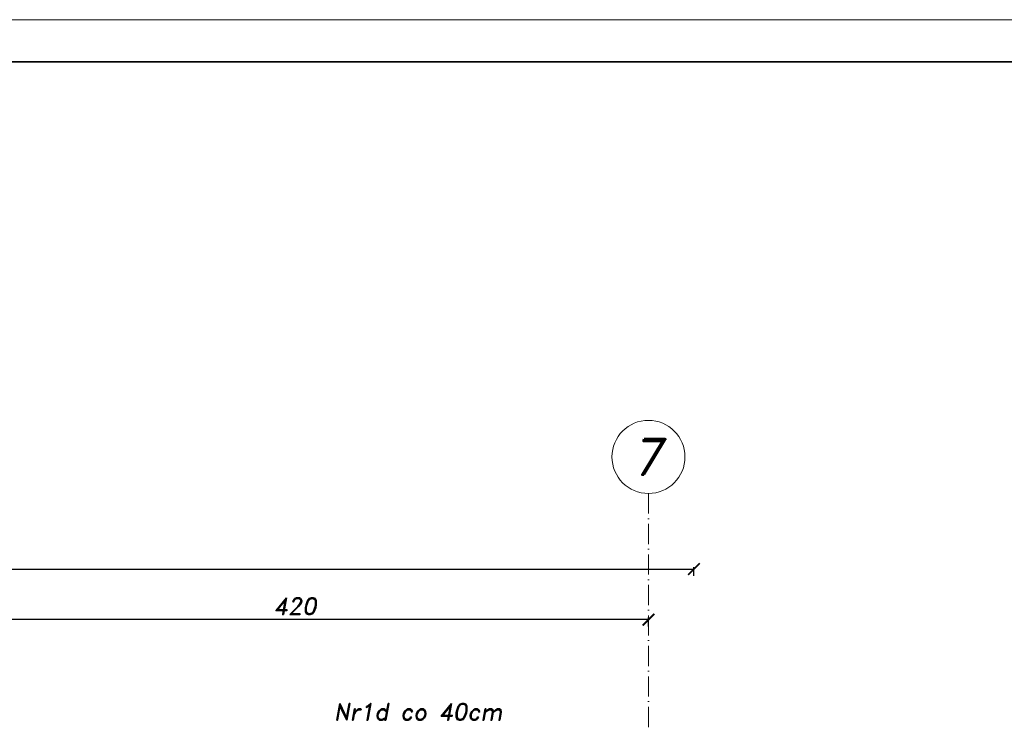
# Model space of a CAD drawing. Header units: millimetres. Extents: x 300938 to 312016, y 11971 to 20881.
# Tile 164 of 239: x 308037 to 308622, y 19625 to 20042. Entities that reach past the tile are written whole.
import ezdxf

# ---------------------------------------------------------------- set-up
doc = ezdxf.new("R2010")
doc.units = ezdxf.units.MM
doc.linetypes.add('ACAD_ISO10W100', pattern=[18, 12, -3, 0, -3])
for name, color, linetype, lineweight in [('konstrukcja', 3, 'Continuous', 35), ('konstrukcja wymiary', 1, 'Continuous', 13), ('opisy', 2, 'Continuous', 18), ('osie', 5, 'ACAD_ISO10W100', 13)]:
    doc.layers.add(name, color=color, linetype=linetype, lineweight=lineweight)
doc.styles.add('KONSTRUKCJA', font='romand.shx', dxfattribs={"oblique": 10})
doc.styles.get("Standard").update_dxf_attribs({"font": 'romand.shx', "oblique": 10})
doc.dimstyles.new('150', dxfattribs={"dimtxt": 10, "dimasz": 7, "dimexe": 1.25, "dimexo": 0.625, "dimgap": 3, "dimtad": 1, "dimdec": 0, "dimrnd": 0.5, "dimtxsty": 'KONSTRUKCJA', "dimblk": 'ARCHTICK', "dimcen": 2.5, "dimadec": 0, "dimazin": 0, "dimtfac": 1, "dimtdec": 0, "dimtix": 1, "dimtmove": 0, "dimatfit": 3, "dimfxl": 4, "dimfxlon": 1, "dimarcsym": 0})

# ---------------------------------------------------------------- blocks, each defined once
blk = doc.blocks.new('_ArchTick')
at = {"color": 0, "linetype": 'ByBlock', "lineweight": 13, "const_width": 0.15}
blk.add_lwpolyline([(-0.5, -0.5), (0.5, 0.5)], dxfattribs=at)
blk = doc.blocks.new('*D370')
at = {"layer": 'Defpoints', "color": 0, "transparency": 16777216}
for p in [(307990.44, 19685.58), (307990.44, 19591.22), (308410.44, 19591.22)]:
    blk.add_point(p, dxfattribs=at)
at = {"layer": 'konstrukcja wymiary', "color": 0, "lineweight": -2, "transparency": 16777216}
for p, q in [((307990.44, 19681.58), (307990.44, 19686.83)), ((308410.44, 19685.58), (307990.44, 19685.58)), ((308410.44, 19681.58), (308410.44, 19686.83))]:
    blk.add_line(p, q, dxfattribs=at)
at = {"layer": 'konstrukcja wymiary', "color": 0, "lineweight": -2, "transparency": 16777216, "xscale": 7, "yscale": 7, "zscale": 7, "rotation": 180}
blk.add_blockref('_ArchTick', (307990.44, 19685.58), dxfattribs=at)
at = {"layer": 'konstrukcja wymiary', "color": 0, "lineweight": -2, "transparency": 16777216, "xscale": 7, "yscale": 7, "zscale": 7}
blk.add_blockref('_ArchTick', (308410.44, 19685.58), dxfattribs=at)
at = {"layer": 'konstrukcja wymiary', "color": 0, "transparency": 16777216, "insert": (308200.44, 19693.58), "char_height": 10, "attachment_point": 5, "style": 'KONSTRUKCJA'}
blk.add_mtext('420', dxfattribs=at)
blk = doc.blocks.new('*D376')
at = {"layer": 'Defpoints', "color": 0, "transparency": 16777216}
for p in [(308437.44, 19715.58), (306623.44, 19606.22), (308437.44, 19606.22)]:
    blk.add_point(p, dxfattribs=at)
at = {"layer": 'konstrukcja wymiary', "color": 0, "lineweight": -2, "transparency": 16777216}
for p, q in [((306623.44, 19711.58), (306623.44, 19716.83)), ((308437.44, 19711.58), (308437.44, 19716.83)), ((306623.44, 19715.58), (308437.44, 19715.58))]:
    blk.add_line(p, q, dxfattribs=at)
at = {"layer": 'konstrukcja wymiary', "color": 0, "lineweight": -2, "transparency": 16777216, "xscale": 7, "yscale": 7, "zscale": 7, "rotation": 180}
blk.add_blockref('_ArchTick', (306623.44, 19715.58), dxfattribs=at)
at = {"layer": 'konstrukcja wymiary', "color": 0, "lineweight": -2, "transparency": 16777216, "xscale": 7, "yscale": 7, "zscale": 7}
blk.add_blockref('_ArchTick', (308437.44, 19715.58), dxfattribs=at)
at = {"layer": 'konstrukcja wymiary', "color": 0, "transparency": 16777216, "insert": (307530.44, 19723.58), "char_height": 10, "attachment_point": 5, "style": 'KONSTRUKCJA'}
blk.add_mtext('1814', dxfattribs=at)

msp = doc.modelspace()

# ---------------------------------------------------------------- linework, layer by layer
at = {"layer": 'konstrukcja'}
msp.add_lwpolyline([(311991.285, 20016.794), (311991.285, 17966.794), (306291.285, 17966.794), (306291.285, 20016.794)], close=True, dxfattribs=at)
at = {"layer": 'konstrukcja wymiary'}
msp.add_lwpolyline([(312016.285, 20041.794), (312016.285, 17941.794), (306266.285, 17941.794), (306266.285, 20041.794)], close=True, dxfattribs=at)
at = {"layer": 'opisy'}
msp.add_circle((308410.44, 19782.209), 21.7, dxfattribs=at)
at = {"layer": 'osie'}
msp.add_line((308410.44, 19760.509), (308410.44, 18286.332), dxfattribs=at)

# ---------------------------------------------------------------- texts
at = {"layer": 'opisy', "attachment_point": 5}
for s, insert, char_height, width in [('7', (308410.44, 19782.209), 21, 6.92519), ('Nr1d co 40cm', (308273.677, 19630.883), 10, 231.49388)]:
    msp.add_mtext(s, dxfattribs=dict(at, insert=insert, char_height=char_height, width=width))

# ---------------------------------------------------------------- dimensions: what is measured, and where the dimension line sits
at = {"layer": 'konstrukcja wymiary'}
dim = msp.add_linear_dim(base=(308437.44, 19715.584), p1=(306623.44, 19606.224), p2=(308437.44, 19606.224), dimstyle='150', override={"dimtmove": 1}, dxfattribs=at)
dim.commit()
dim.dimension.update_dxf_attribs({"geometry": '*D376', "text_midpoint": (307530.44, 19723.584)})
dim = msp.add_linear_dim(base=(307990.44, 19685.584), p1=(308410.44, 19591.224), p2=(307990.44, 19591.224), dimstyle='150', dxfattribs=at)
dim.commit()
dim.dimension.update_dxf_attribs({"geometry": '*D370', "text_midpoint": (308200.44, 19693.584)})

doc.saveas('drawing.dxf')
